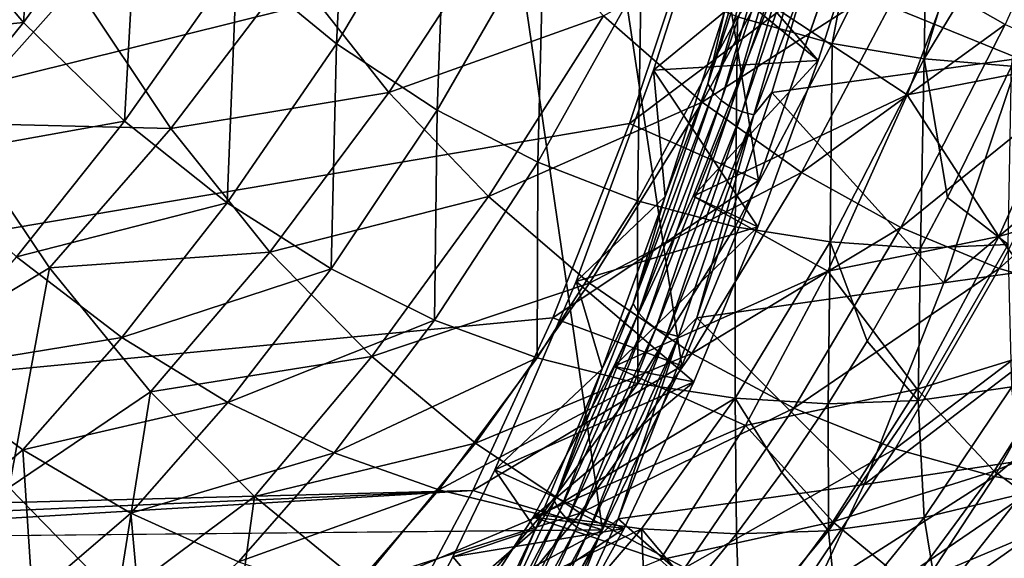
# Model space of a CAD drawing. Header units: millimetres. Extents: x 0 to 99, y -177 to 177.
# Tile 14 of 192: x 38 to 57, y -157 to -146. Entities that reach past the tile are written whole.
import ezdxf

# ---------------------------------------------------------------- set-up
doc = ezdxf.new("R2010")
doc.units = ezdxf.units.MM
doc.header["$LTSCALE"] = 26.699852
for name, color, linetype in [('12', 7, 'CONTINUOUS'), ('13', 7, 'CONTINUOUS'), ('15', 7, 'CONTINUOUS'), ('16', 7, 'CONTINUOUS'), ('17', 7, 'CONTINUOUS'), ('2', 7, 'CONTINUOUS'), ('37', 7, 'CONTINUOUS'), ('39', 7, 'CONTINUOUS'), ('42', 7, 'CONTINUOUS'), ('94', 7, 'CONTINUOUS'), ('96', 7, 'CONTINUOUS'), ('97', 7, 'CONTINUOUS')]:
    doc.layers.add(name, color=color, linetype=linetype)

msp = doc.modelspace()

# ---------------------------------------------------------------- linework, layer by layer
at = {"layer": '12', "color": 253, "linetype": 'Continuous', "true_color": 0x9ca8ab}
for points in [[(55.44, -145.257, 41.744), (59.25, -141.957, 49.148), (57.302, -146.323, 48.662), (55.44, -145.257, 41.744)], [(49.54, -146.154, 26.883), (53.577, -143.903, 34.832), (51.445, -147.824, 33.971), (49.54, -146.154, 26.883)], [(53.577, -143.903, 34.832), (55.44, -145.257, 41.744), (51.445, -147.824, 33.971), (53.577, -143.903, 34.832)], [(43.514, -145.26, 11.768), (47.666, -144.152, 19.918), (45.388, -147.637, 18.758), (43.514, -145.26, 11.768)], [(47.666, -144.152, 19.918), (49.54, -146.154, 26.883), (45.388, -147.637, 18.758), (47.666, -144.152, 19.918)], [(35.146, -145.007, -4.243), (39.324, -145.552, 3.666), (36.941, -148.229, 2.508), (35.146, -145.007, -4.243)], [(39.324, -145.552, 3.666), (43.514, -145.26, 11.768), (41.172, -148.334, 10.587), (39.324, -145.552, 3.666)], [(43.514, -145.26, 11.768), (45.388, -147.637, 18.758), (41.172, -148.334, 10.587), (43.514, -145.26, 11.768)], [(51.445, -147.824, 33.971), (55.44, -145.257, 41.744), (53.366, -149.182, 41.12), (51.445, -147.824, 33.971)], [(55.44, -145.257, 41.744), (57.302, -146.323, 48.662), (53.366, -149.182, 41.12), (55.44, -145.257, 41.744)], [(39.324, -145.552, 3.666), (41.172, -148.334, 10.587), (36.941, -148.229, 2.508), (39.324, -145.552, 3.666)], [(45.388, -147.637, 18.758), (49.54, -146.154, 26.883), (47.312, -149.651, 25.937), (45.388, -147.637, 18.758)], [(49.54, -146.154, 26.883), (51.445, -147.824, 33.971), (47.312, -149.651, 25.937), (49.54, -146.154, 26.883)], [(53.366, -149.182, 41.12), (57.302, -146.323, 48.662), (55.286, -150.247, 48.272), (53.366, -149.182, 41.12)], [(57.302, -146.323, 48.662), (59.148, -147.12, 55.527), (55.286, -150.247, 48.272), (57.302, -146.323, 48.662)], [(55.286, -150.247, 48.272), (59.148, -147.12, 55.527), (57.191, -151.041, 55.367), (55.286, -150.247, 48.272)], [(59.148, -147.12, 55.527), (60.964, -147.666, 62.284), (57.191, -151.041, 55.367), (59.148, -147.12, 55.527)], [(41.172, -148.334, 10.587), (45.388, -147.637, 18.758), (43.089, -150.725, 17.764), (41.172, -148.334, 10.587)], [(45.388, -147.637, 18.758), (47.312, -149.651, 25.937), (43.089, -150.725, 17.764), (45.388, -147.637, 18.758)], [(57.191, -151.041, 55.367), (60.964, -147.666, 62.284), (59.063, -151.583, 62.346), (57.191, -151.041, 55.367)], [(47.312, -149.651, 25.937), (51.445, -147.824, 33.971), (49.269, -151.327, 33.24), (47.312, -149.651, 25.937)], [(51.445, -147.824, 33.971), (53.366, -149.182, 41.12), (49.269, -151.327, 33.24), (51.445, -147.824, 33.971)], [(36.941, -148.229, 2.508), (38.825, -151.029, 9.588), (36.019, -152.716, 7.004), (36.941, -148.229, 2.508)], [(36.941, -148.229, 2.508), (41.172, -148.334, 10.587), (38.825, -151.029, 9.588), (36.941, -148.229, 2.508)], [(41.172, -148.334, 10.587), (43.089, -150.725, 17.764), (38.825, -151.029, 9.588), (41.172, -148.334, 10.587)], [(49.269, -151.327, 33.24), (53.366, -149.182, 41.12), (51.243, -152.684, 40.608), (49.269, -151.327, 33.24)], [(53.366, -149.182, 41.12), (55.286, -150.247, 48.272), (51.243, -152.684, 40.608), (53.366, -149.182, 41.12)], [(43.089, -150.725, 17.764), (47.312, -149.651, 25.937), (45.058, -152.747, 25.137), (43.089, -150.725, 17.764)], [(47.312, -149.651, 25.937), (49.269, -151.327, 33.24), (45.058, -152.747, 25.137), (47.312, -149.651, 25.937)], [(51.243, -152.684, 40.608), (55.286, -150.247, 48.272), (53.217, -153.746, 47.975), (51.243, -152.684, 40.608)], [(55.286, -150.247, 48.272), (57.191, -151.041, 55.367), (53.217, -153.746, 47.975), (55.286, -150.247, 48.272)], [(38.825, -151.029, 9.588), (43.089, -150.725, 17.764), (40.781, -153.43, 16.934), (38.825, -151.029, 9.588)], [(43.089, -150.725, 17.764), (45.058, -152.747, 25.137), (40.781, -153.43, 16.934), (43.089, -150.725, 17.764)], [(36.019, -152.716, 7.004), (38.825, -151.029, 9.588), (38.047, -155.279, 14.642), (36.019, -152.716, 7.004)], [(38.825, -151.029, 9.588), (40.781, -153.43, 16.934), (38.047, -155.279, 14.642), (38.825, -151.029, 9.588)], [(53.217, -153.746, 47.975), (57.191, -151.041, 55.367), (55.175, -154.533, 55.281), (53.217, -153.746, 47.975)], [(57.191, -151.041, 55.367), (59.063, -151.583, 62.346), (55.175, -154.533, 55.281), (57.191, -151.041, 55.367)], [(45.058, -152.747, 25.137), (49.269, -151.327, 33.24), (47.063, -154.423, 32.638), (45.058, -152.747, 25.137)], [(49.269, -151.327, 33.24), (51.243, -152.684, 40.608), (47.063, -154.423, 32.638), (49.269, -151.327, 33.24)], [(55.175, -154.533, 55.281), (59.063, -151.583, 62.346), (57.099, -155.069, 62.463), (55.175, -154.533, 55.281)], [(59.063, -151.583, 62.346), (60.888, -151.893, 69.149), (57.099, -155.069, 62.463), (59.063, -151.583, 62.346)], [(57.099, -155.069, 62.463), (60.888, -151.893, 69.149), (58.973, -155.374, 69.458), (57.099, -155.069, 62.463)], [(47.063, -154.423, 32.638), (51.243, -152.684, 40.608), (49.085, -155.777, 40.203), (47.063, -154.423, 32.638)], [(51.243, -152.684, 40.608), (53.217, -153.746, 47.975), (49.085, -155.777, 40.203), (51.243, -152.684, 40.608)], [(40.781, -153.43, 16.934), (45.058, -152.747, 25.137), (42.792, -155.454, 24.481), (40.781, -153.43, 16.934)], [(45.058, -152.747, 25.137), (47.063, -154.423, 32.638), (42.792, -155.454, 24.481), (45.058, -152.747, 25.137)], [(38.047, -155.279, 14.642), (40.781, -153.43, 16.934), (40.14, -157.433, 22.513), (38.047, -155.279, 14.642)], [(40.781, -153.43, 16.934), (42.792, -155.454, 24.481), (40.14, -157.433, 22.513), (40.781, -153.43, 16.934)], [(49.085, -155.777, 40.203), (53.217, -153.746, 47.975), (51.108, -156.832, 47.768), (49.085, -155.777, 40.203)], [(53.217, -153.746, 47.975), (55.175, -154.533, 55.281), (51.108, -156.832, 47.768), (53.217, -153.746, 47.975)], [(42.792, -155.454, 24.481), (47.063, -154.423, 32.638), (44.84, -157.128, 32.16), (42.792, -155.454, 24.481)], [(47.063, -154.423, 32.638), (49.085, -155.777, 40.203), (44.84, -157.128, 32.16), (47.063, -154.423, 32.638)], [(51.108, -156.832, 47.768), (55.175, -154.533, 55.281), (53.114, -157.612, 55.266), (51.108, -156.832, 47.768)], [(55.175, -154.533, 55.281), (57.099, -155.069, 62.463), (53.114, -157.612, 55.266), (55.175, -154.533, 55.281)], [(53.114, -157.612, 55.266), (57.099, -155.069, 62.463), (55.085, -158.139, 62.631), (53.114, -157.612, 55.266)], [(57.099, -155.069, 62.463), (58.973, -155.374, 69.458), (55.085, -158.139, 62.631), (57.099, -155.069, 62.463)], [(35.85, -157.35, 14.461), (38.047, -155.279, 14.642), (40.14, -157.433, 22.513), (35.85, -157.35, 14.461)], [(40.14, -157.433, 22.513), (42.792, -155.454, 24.481), (42.276, -159.207, 30.541), (40.14, -157.433, 22.513)], [(42.792, -155.454, 24.481), (44.84, -157.128, 32.16), (42.276, -159.207, 30.541), (42.792, -155.454, 24.481)], [(55.085, -158.139, 62.631), (58.973, -155.374, 69.458), (57.004, -158.439, 69.8), (55.085, -158.139, 62.631)], [(58.973, -155.374, 69.458), (60.782, -155.468, 76.204), (57.004, -158.439, 69.8), (58.973, -155.374, 69.458)], [(60.782, -155.468, 76.204), (60.674, -155.653, 76.232), (57.004, -158.439, 69.8), (60.782, -155.468, 76.204)], [(60.674, -155.653, 76.232), (58.924, -158.43, 76.688), (57.004, -158.439, 69.8), (60.674, -155.653, 76.232)], [(44.84, -157.128, 32.16), (49.085, -155.777, 40.203), (46.906, -158.475, 39.904), (44.84, -157.128, 32.16)], [(49.085, -155.777, 40.203), (51.108, -156.832, 47.768), (46.906, -158.475, 39.904), (49.085, -155.777, 40.203)]]:
    msp.add_3dface(points, dxfattribs=at)
at = {"layer": '13', "color": 253, "linetype": 'Continuous', "true_color": 0x9ca8ab}
for points in [[(57.57, -146.982, 194.468), (58.92, -142.243, 199.479), (53.486, -145.312, 198.068), (57.57, -146.982, 194.468)], [(52.794, -147.637, 195.483), (57.57, -146.982, 194.468), (53.486, -145.312, 198.068), (52.794, -147.637, 195.483)], [(57.57, -146.982, 194.468), (56.117, -151.322, 189.116), (61.94, -146.404, 192.79), (57.57, -146.982, 194.468)], [(61.94, -146.404, 192.79), (56.117, -151.322, 189.116), (60.492, -150.703, 187.479), (61.94, -146.404, 192.79)], [(56.117, -151.322, 189.116), (57.57, -146.982, 194.468), (52.794, -147.637, 195.483), (56.117, -151.322, 189.116)], [(51.34, -151.994, 190.045), (56.117, -151.322, 189.116), (52.794, -147.637, 195.483), (51.34, -151.994, 190.045)], [(56.117, -151.322, 189.116), (54.576, -155.224, 183.476), (60.492, -150.703, 187.479), (56.117, -151.322, 189.116)], [(60.492, -150.703, 187.479), (54.576, -155.224, 183.476), (58.951, -154.564, 181.88), (60.492, -150.703, 187.479)], [(54.576, -155.224, 183.476), (56.117, -151.322, 189.116), (51.34, -151.994, 190.045), (54.576, -155.224, 183.476)], [(49.821, -155.883, 184.359), (54.576, -155.224, 183.476), (51.34, -151.994, 190.045), (49.821, -155.883, 184.359)], [(54.576, -155.224, 183.476), (52.968, -158.655, 177.616), (58.951, -154.564, 181.88), (54.576, -155.224, 183.476)], [(58.951, -154.564, 181.88), (52.968, -158.655, 177.616), (57.341, -157.956, 176.062), (58.951, -154.564, 181.88)], [(52.968, -158.655, 177.616), (54.576, -155.224, 183.476), (49.821, -155.883, 184.359), (52.968, -158.655, 177.616)], [(48.247, -159.3, 178.461), (52.968, -158.655, 177.616), (49.821, -155.883, 184.359), (48.247, -159.3, 178.461)]]:
    msp.add_3dface(points, dxfattribs=at)
at = {"layer": '15', "color": 253, "linetype": 'Continuous', "true_color": 0x9ca8ab}
for points in [[(56.191, -149.666, 77.443), (57.365, -150.581, 83.966), (57.429, -147.126, 77.121), (56.191, -149.666, 77.443)], [(55.667, -150.651, 77.579), (57.365, -150.581, 83.966), (56.191, -149.666, 77.443), (55.667, -150.651, 77.579)], [(55.624, -153.596, 84.598), (57.433, -153.331, 91.393), (57.365, -150.581, 83.966), (55.624, -153.596, 84.598)], [(55.667, -150.651, 77.579), (55.624, -153.596, 84.598), (57.365, -150.581, 83.966), (55.667, -150.651, 77.579)], [(54.639, -152.45, 77.846), (55.624, -153.596, 84.598), (55.667, -150.651, 77.579), (54.639, -152.45, 77.846)], [(53.885, -153.66, 78.042), (55.624, -153.596, 84.598), (54.639, -152.45, 77.846), (53.885, -153.66, 78.042)], [(55.624, -153.596, 84.598), (55.737, -155.858, 92.164), (57.433, -153.331, 91.393), (55.624, -153.596, 84.598)], [(55.737, -155.858, 92.164), (57.632, -155.403, 99.31), (57.433, -153.331, 91.393), (55.737, -155.858, 92.164)], [(53.885, -153.66, 78.042), (53.886, -156.116, 85.208), (55.624, -153.596, 84.598), (53.885, -153.66, 78.042)], [(53.886, -156.116, 85.208), (55.737, -155.858, 92.164), (55.624, -153.596, 84.598), (53.886, -156.116, 85.208)], [(52.986, -154.991, 78.276), (53.886, -156.116, 85.208), (53.885, -153.66, 78.042), (52.986, -154.991, 78.276)], [(52.112, -156.175, 78.502), (53.886, -156.116, 85.208), (52.986, -154.991, 78.276), (52.112, -156.175, 78.502)], [(55.737, -155.858, 92.164), (56, -157.47, 100.179), (57.632, -155.403, 99.31), (55.737, -155.858, 92.164)], [(56, -157.47, 100.179), (57.96, -156.806, 107.608), (57.632, -155.403, 99.31), (56, -157.47, 100.179)], [(53.886, -156.116, 85.208), (54.069, -157.916, 92.884), (55.737, -155.858, 92.164), (53.886, -156.116, 85.208)], [(54.069, -157.916, 92.884), (56, -157.47, 100.179), (55.737, -155.858, 92.164), (54.069, -157.916, 92.884)], [(52.112, -156.175, 78.502), (52.182, -158.167, 85.788), (53.886, -156.116, 85.208), (52.112, -156.175, 78.502)], [(52.182, -158.167, 85.788), (54.069, -157.916, 92.884), (53.886, -156.116, 85.208), (52.182, -158.167, 85.788)], [(51.249, -157.243, 78.726), (52.182, -158.167, 85.788), (52.112, -156.175, 78.502), (51.249, -157.243, 78.726)]]:
    msp.add_3dface(points, dxfattribs=at)
at = {"layer": '16', "color": 253, "linetype": 'Continuous', "true_color": 0x9ca8ab}
for points in [[(38.322, -146.285, 20.616), (38.703, -140.948, 14.964), (36.421, -144.029, 13.666), (38.322, -146.285, 20.616)], [(40.55, -143.199, 21.726), (38.703, -140.948, 14.964), (38.322, -146.285, 20.616), (40.55, -143.199, 21.726)], [(44.378, -146.695, 35.766), (44.634, -141.519, 29.757), (42.448, -145.108, 28.681), (44.378, -146.695, 35.766)], [(46.502, -143.108, 36.614), (44.634, -141.519, 29.757), (44.378, -146.695, 35.766), (46.502, -143.108, 36.614)], [(52.13, -146.171, 57.352), (53.96, -146.687, 64.126), (54.721, -142.682, 60.657), (52.13, -146.171, 57.352)], [(54.721, -142.682, 60.657), (53.96, -146.687, 64.126), (55.804, -142.988, 64.703), (54.721, -142.682, 60.657)], [(46.324, -147.981, 42.92), (46.502, -143.108, 36.614), (44.378, -146.695, 35.766), (46.324, -147.981, 42.92)], [(48.385, -144.401, 43.538), (46.502, -143.108, 36.614), (46.324, -147.981, 42.92), (48.385, -144.401, 43.538)], [(53.96, -146.687, 64.126), (55.739, -146.983, 70.733), (55.804, -142.988, 64.703), (53.96, -146.687, 64.126)], [(55.804, -142.988, 64.703), (55.739, -146.983, 70.733), (56.881, -143.204, 68.721), (55.804, -142.988, 64.703)], [(40.276, -148.192, 27.768), (40.55, -143.199, 21.726), (38.322, -146.285, 20.616), (40.276, -148.192, 27.768)], [(42.448, -145.108, 28.681), (40.55, -143.199, 21.726), (40.276, -148.192, 27.768), (42.448, -145.108, 28.681)], [(56.881, -143.204, 68.721), (55.739, -146.983, 70.733), (57.954, -143.334, 72.728), (56.881, -143.204, 68.721)], [(55.739, -146.983, 70.733), (57.429, -147.126, 77.121), (57.954, -143.334, 72.728), (55.739, -146.983, 70.733)], [(38.322, -146.285, 20.616), (36.421, -144.029, 13.666), (34.237, -146.689, 12.742), (38.322, -146.285, 20.616)], [(48.269, -148.986, 50.082), (48.385, -144.401, 43.538), (46.324, -147.981, 42.92), (48.269, -148.986, 50.082)], [(50.266, -145.415, 50.47), (48.385, -144.401, 43.538), (48.269, -148.986, 50.082), (50.266, -145.415, 50.47)], [(42.264, -149.772, 35.057), (42.448, -145.108, 28.681), (40.276, -148.192, 27.768), (42.264, -149.772, 35.057)], [(44.378, -146.695, 35.766), (42.448, -145.108, 28.681), (42.264, -149.772, 35.057), (44.378, -146.695, 35.766)], [(50.194, -149.731, 57.19), (50.266, -145.415, 50.47), (48.269, -148.986, 50.082), (50.194, -149.731, 57.19)], [(52.13, -146.171, 57.352), (50.266, -145.415, 50.47), (50.194, -149.731, 57.19), (52.13, -146.171, 57.352)], [(52.084, -150.238, 64.182), (52.13, -146.171, 57.352), (50.194, -149.731, 57.19), (52.084, -150.238, 64.182)], [(53.96, -146.687, 64.126), (52.13, -146.171, 57.352), (52.084, -150.238, 64.182), (53.96, -146.687, 64.126)], [(36.184, -148.93, 19.842), (38.322, -146.285, 20.616), (34.237, -146.689, 12.742), (36.184, -148.93, 19.842)], [(40.276, -148.192, 27.768), (38.322, -146.285, 20.616), (36.184, -148.93, 19.842), (40.276, -148.192, 27.768)], [(44.269, -151.047, 42.418), (44.378, -146.695, 35.766), (42.264, -149.772, 35.057), (44.269, -151.047, 42.418)], [(46.324, -147.981, 42.92), (44.378, -146.695, 35.766), (44.269, -151.047, 42.418), (46.324, -147.981, 42.92)], [(53.92, -150.526, 70.998), (53.96, -146.687, 64.126), (52.084, -150.238, 64.182), (53.92, -150.526, 70.998)], [(55.739, -146.983, 70.733), (53.96, -146.687, 64.126), (53.92, -150.526, 70.998), (55.739, -146.983, 70.733)], [(55.667, -150.651, 77.579), (55.739, -146.983, 70.733), (53.92, -150.526, 70.998), (55.667, -150.651, 77.579)], [(55.667, -150.651, 77.579), (56.191, -149.666, 77.443), (55.739, -146.983, 70.733), (55.667, -150.651, 77.579)], [(56.191, -149.666, 77.443), (57.429, -147.126, 77.121), (55.739, -146.983, 70.733), (56.191, -149.666, 77.443)], [(46.272, -152.04, 49.786), (46.324, -147.981, 42.92), (44.269, -151.047, 42.418), (46.272, -152.04, 49.786)], [(48.269, -148.986, 50.082), (46.324, -147.981, 42.92), (46.272, -152.04, 49.786), (48.269, -148.986, 50.082)], [(38.185, -150.818, 27.151), (40.276, -148.192, 27.768), (36.184, -148.93, 19.842), (38.185, -150.818, 27.151)], [(42.264, -149.772, 35.057), (40.276, -148.192, 27.768), (38.185, -150.818, 27.151), (42.264, -149.772, 35.057)], [(48.255, -152.773, 57.097), (48.269, -148.986, 50.082), (46.272, -152.04, 49.786), (48.255, -152.773, 57.097)], [(50.194, -149.731, 57.19), (48.269, -148.986, 50.082), (48.255, -152.773, 57.097), (50.194, -149.731, 57.19)], [(40.223, -152.379, 34.601), (42.264, -149.772, 35.057), (38.185, -150.818, 27.151), (40.223, -152.379, 34.601)], [(44.269, -151.047, 42.418), (42.264, -149.772, 35.057), (40.223, -152.379, 34.601), (44.269, -151.047, 42.418)], [(50.199, -153.269, 64.286), (50.194, -149.731, 57.19), (48.255, -152.773, 57.097), (50.199, -153.269, 64.286)], [(52.084, -150.238, 64.182), (50.194, -149.731, 57.19), (50.199, -153.269, 64.286), (52.084, -150.238, 64.182)], [(52.086, -153.55, 71.288), (52.084, -150.238, 64.182), (50.199, -153.269, 64.286), (52.086, -153.55, 71.288)], [(53.92, -150.526, 70.998), (52.084, -150.238, 64.182), (52.086, -153.55, 71.288), (53.92, -150.526, 70.998)], [(53.885, -153.66, 78.042), (53.92, -150.526, 70.998), (52.086, -153.55, 71.288), (53.885, -153.66, 78.042)], [(53.885, -153.66, 78.042), (54.639, -152.45, 77.846), (53.92, -150.526, 70.998), (53.885, -153.66, 78.042)], [(54.639, -152.45, 77.846), (55.667, -150.651, 77.579), (53.92, -150.526, 70.998), (54.639, -152.45, 77.846)], [(40.223, -152.379, 34.601), (38.185, -150.818, 27.151), (36.241, -153.03, 26.946), (40.223, -152.379, 34.601)], [(42.276, -153.634, 42.125), (44.269, -151.047, 42.418), (40.223, -152.379, 34.601), (42.276, -153.634, 42.125)], [(46.272, -152.04, 49.786), (44.269, -151.047, 42.418), (42.276, -153.634, 42.125), (46.272, -152.04, 49.786)], [(44.327, -154.609, 49.655), (46.272, -152.04, 49.786), (42.276, -153.634, 42.125), (44.327, -154.609, 49.655)], [(48.255, -152.773, 57.097), (46.272, -152.04, 49.786), (44.327, -154.609, 49.655), (48.255, -152.773, 57.097)], [(38.313, -154.553, 34.497), (40.223, -152.379, 34.601), (36.241, -153.03, 26.946), (38.313, -154.553, 34.497)], [(42.276, -153.634, 42.125), (40.223, -152.379, 34.601), (38.313, -154.553, 34.497), (42.276, -153.634, 42.125)], [(46.355, -155.325, 57.125), (48.255, -152.773, 57.097), (44.327, -154.609, 49.655), (46.355, -155.325, 57.125)], [(50.199, -153.269, 64.286), (48.255, -152.773, 57.097), (46.355, -155.325, 57.125), (50.199, -153.269, 64.286)], [(38.313, -154.553, 34.497), (36.241, -153.03, 26.946), (36.356, -156.182, 33.956), (38.313, -154.553, 34.497)], [(48.343, -155.807, 64.467), (50.199, -153.269, 64.286), (46.355, -155.325, 57.125), (48.343, -155.807, 64.467)], [(52.086, -153.55, 71.288), (50.199, -153.269, 64.286), (48.343, -155.807, 64.467), (52.086, -153.55, 71.288)], [(40.399, -155.775, 42.122), (42.276, -153.634, 42.125), (38.313, -154.553, 34.497), (40.399, -155.775, 42.122)], [(44.327, -154.609, 49.655), (42.276, -153.634, 42.125), (40.399, -155.775, 42.122), (44.327, -154.609, 49.655)], [(50.271, -156.079, 71.614), (52.086, -153.55, 71.288), (48.343, -155.807, 64.467), (50.271, -156.079, 71.614)], [(52.112, -156.175, 78.502), (52.086, -153.55, 71.288), (50.271, -156.079, 71.614), (52.112, -156.175, 78.502)], [(52.112, -156.175, 78.502), (52.986, -154.991, 78.276), (52.086, -153.55, 71.288), (52.112, -156.175, 78.502)], [(52.986, -154.991, 78.276), (53.885, -153.66, 78.042), (52.086, -153.55, 71.288), (52.986, -154.991, 78.276)], [(38.494, -157.408, 41.748), (38.313, -154.553, 34.497), (36.356, -156.182, 33.956), (38.494, -157.408, 41.748)], [(40.399, -155.775, 42.122), (38.313, -154.553, 34.497), (38.494, -157.408, 41.748), (40.399, -155.775, 42.122)], [(42.482, -156.721, 49.752), (44.327, -154.609, 49.655), (40.399, -155.775, 42.122), (42.482, -156.721, 49.752)], [(46.355, -155.325, 57.125), (44.327, -154.609, 49.655), (42.482, -156.721, 49.752), (46.355, -155.325, 57.125)], [(44.541, -157.413, 57.318), (46.355, -155.325, 57.125), (42.482, -156.721, 49.752), (44.541, -157.413, 57.318)], [(48.343, -155.807, 64.467), (46.355, -155.325, 57.125), (44.541, -157.413, 57.318), (48.343, -155.807, 64.467)], [(40.628, -158.354, 49.547), (40.399, -155.775, 42.122), (38.494, -157.408, 41.748), (40.628, -158.354, 49.547)], [(42.482, -156.721, 49.752), (40.399, -155.775, 42.122), (40.628, -158.354, 49.547), (42.482, -156.721, 49.752)], [(46.556, -157.878, 64.752), (48.343, -155.807, 64.467), (44.541, -157.413, 57.318), (46.556, -157.878, 64.752)], [(50.271, -156.079, 71.614), (48.343, -155.807, 64.467), (46.556, -157.878, 64.752), (50.271, -156.079, 71.614)], [(48.51, -158.139, 71.985), (50.271, -156.079, 71.614), (46.556, -157.878, 64.752), (48.51, -158.139, 71.985)], [(50.375, -158.226, 78.952), (50.271, -156.079, 71.614), (48.51, -158.139, 71.985), (50.375, -158.226, 78.952)], [(50.375, -158.226, 78.952), (51.249, -157.243, 78.726), (50.271, -156.079, 71.614), (50.375, -158.226, 78.952)], [(51.249, -157.243, 78.726), (52.112, -156.175, 78.502), (50.271, -156.079, 71.614), (51.249, -157.243, 78.726)], [(36.829, -158.185, 40.308), (38.494, -157.408, 41.748), (36.356, -156.182, 33.956), (36.829, -158.185, 40.308)]]:
    msp.add_3dface(points, dxfattribs=at)
at = {"layer": '17', "color": 253, "linetype": 'Continuous', "true_color": 0x9ca8ab}
for points in [[(58.699, -147.046, 180.244), (56.852, -143.83, 186.758), (60.129, -143.237, 185.413), (58.699, -147.046, 180.244)], [(56.852, -143.83, 186.758), (55.407, -147.68, 181.544), (52.744, -145.921, 185.74), (56.852, -143.83, 186.758)], [(55.407, -147.68, 181.544), (56.852, -143.83, 186.758), (58.699, -147.046, 180.244), (55.407, -147.68, 181.544)], [(52.744, -145.921, 185.74), (55.407, -147.68, 181.544), (51.273, -149.645, 180.248), (52.744, -145.921, 185.74)], [(57.184, -150.423, 174.821), (55.407, -147.68, 181.544), (58.699, -147.046, 180.244), (57.184, -150.423, 174.821)], [(57.184, -150.423, 174.821), (58.699, -147.046, 180.244), (60.247, -149.515, 173.483), (57.184, -150.423, 174.821)], [(55.407, -147.68, 181.544), (53.877, -151.095, 176.079), (51.273, -149.645, 180.248), (55.407, -147.68, 181.544)], [(53.877, -151.095, 176.079), (55.407, -147.68, 181.544), (57.184, -150.423, 174.821), (53.877, -151.095, 176.079)], [(51.273, -149.645, 180.248), (53.877, -151.095, 176.079), (49.741, -152.94, 174.532), (51.273, -149.645, 180.248)], [(58.693, -152.428, 167.908), (57.184, -150.423, 174.821), (60.247, -149.515, 173.483), (58.693, -152.428, 167.908)], [(55.603, -153.374, 169.193), (53.877, -151.095, 176.079), (57.184, -150.423, 174.821), (55.603, -153.374, 169.193)], [(55.603, -153.374, 169.193), (57.184, -150.423, 174.821), (58.693, -152.428, 167.908), (55.603, -153.374, 169.193)], [(53.877, -151.095, 176.079), (52.281, -154.079, 170.412), (49.741, -152.94, 174.532), (53.877, -151.095, 176.079)], [(52.281, -154.079, 170.412), (53.877, -151.095, 176.079), (55.603, -153.374, 169.193), (52.281, -154.079, 170.412)], [(57.091, -154.965, 162.173), (55.603, -153.374, 169.193), (58.693, -152.428, 167.908), (57.091, -154.965, 162.173)], [(57.091, -154.965, 162.173), (58.693, -152.428, 167.908), (60.003, -153.752, 160.878), (57.091, -154.965, 162.173)], [(49.741, -152.94, 174.532), (52.281, -154.079, 170.412), (48.179, -155.851, 168.703), (49.741, -152.94, 174.532)], [(53.974, -155.942, 163.41), (52.281, -154.079, 170.412), (55.603, -153.374, 169.193), (53.974, -155.942, 163.41)], [(53.974, -155.942, 163.41), (55.603, -153.374, 169.193), (57.091, -154.965, 162.173), (53.974, -155.942, 163.41)], [(58.409, -155.933, 155.083), (57.091, -154.965, 162.173), (60.003, -153.752, 160.878), (58.409, -155.933, 155.083)], [(52.281, -154.079, 170.412), (50.637, -156.677, 164.593), (48.179, -155.851, 168.703), (52.281, -154.079, 170.412)], [(50.637, -156.677, 164.593), (52.281, -154.079, 170.412), (53.974, -155.942, 163.41), (50.637, -156.677, 164.593)], [(55.46, -157.173, 156.324), (53.974, -155.942, 163.41), (57.091, -154.965, 162.173), (55.46, -157.173, 156.324)], [(55.46, -157.173, 156.324), (57.091, -154.965, 162.173), (58.409, -155.933, 155.083), (55.46, -157.173, 156.324)], [(48.179, -155.851, 168.703), (50.637, -156.677, 164.593), (46.583, -158.322, 162.745), (48.179, -155.851, 168.703)], [(52.316, -158.176, 157.519), (50.637, -156.677, 164.593), (53.974, -155.942, 163.41), (52.316, -158.176, 157.519)], [(52.316, -158.176, 157.519), (53.974, -155.942, 163.41), (55.46, -157.173, 156.324), (52.316, -158.176, 157.519)], [(56.792, -157.828, 149.197), (55.46, -157.173, 156.324), (58.409, -155.933, 155.083), (56.792, -157.828, 149.197)], [(56.792, -157.828, 149.197), (58.409, -155.933, 155.083), (59.601, -156.329, 147.963), (56.792, -157.828, 149.197)], [(58.011, -157.954, 142.06), (56.792, -157.828, 149.197), (59.601, -156.329, 147.963), (58.011, -157.954, 142.06)]]:
    msp.add_3dface(points, dxfattribs=at)
at = {"layer": '2', "color": 253, "linetype": 'Continuous', "true_color": 0x9ca8ab}
for points in [[(50.504, -147.205, 190.903), (51.878, -146.074, 196.031), (51.221, -144.972, 193.579), (50.504, -147.205, 190.903)], [(50.731, -149.651, 191.749), (51.878, -146.074, 196.031), (50.504, -147.205, 190.903), (50.731, -149.651, 191.749)], [(49.01, -151.292, 185.326), (50.731, -149.651, 191.749), (50.504, -147.205, 190.903), (49.01, -151.292, 185.326)], [(49.515, -152.983, 187.212), (50.731, -149.651, 191.749), (49.01, -151.292, 185.326), (49.515, -152.983, 187.212)], [(47.437, -154.94, 179.456), (49.515, -152.983, 187.212), (49.01, -151.292, 185.326), (47.437, -154.94, 179.456)], [(48.222, -156.087, 182.386), (49.515, -152.983, 187.212), (47.437, -154.94, 179.456), (48.222, -156.087, 182.386)], [(46.622, -156.623, 176.413), (48.222, -156.087, 182.386), (47.437, -154.94, 179.456), (46.622, -156.623, 176.413)], [(46.826, -158.999, 177.176), (48.222, -156.087, 182.386), (45.784, -158.215, 173.288), (46.826, -158.999, 177.176)], [(45.784, -158.215, 173.288), (48.222, -156.087, 182.386), (46.622, -156.623, 176.413), (45.784, -158.215, 173.288)]]:
    msp.add_3dface(points, dxfattribs=at)
at = {"layer": '37', "color": 253, "linetype": 'Continuous', "true_color": 0x9ca8ab}
for points in [[(54.784, -143.57, 193.351), (52.744, -145.921, 185.74), (53.686, -147.021, 189.253), (54.784, -143.57, 193.351)], [(52.744, -145.921, 185.74), (51.273, -149.645, 180.248), (53.686, -147.021, 189.253), (52.744, -145.921, 185.74)], [(53.686, -147.021, 189.253), (51.273, -149.645, 180.248), (52.524, -150.233, 184.918), (53.686, -147.021, 189.253)], [(51.273, -149.645, 180.248), (49.741, -152.94, 174.532), (52.524, -150.233, 184.918), (51.273, -149.645, 180.248)], [(52.524, -150.233, 184.918), (49.741, -152.94, 174.532), (51.286, -153.235, 180.297), (52.524, -150.233, 184.918)], [(49.741, -152.94, 174.532), (48.179, -155.851, 168.703), (51.286, -153.235, 180.297), (49.741, -152.94, 174.532)], [(51.286, -153.235, 180.297), (48.179, -155.851, 168.703), (49.936, -156.072, 175.26), (51.286, -153.235, 180.297)], [(48.179, -155.851, 168.703), (46.583, -158.322, 162.745), (49.936, -156.072, 175.26), (48.179, -155.851, 168.703)], [(49.936, -156.072, 175.26), (46.583, -158.322, 162.745), (48.45, -158.763, 169.713), (49.936, -156.072, 175.26)]]:
    msp.add_3dface(points, dxfattribs=at)
at = {"layer": '39', "color": 253, "linetype": 'Continuous', "true_color": 0x9ca8ab}
for points in [[(51.221, -144.972, 193.579), (54.784, -143.57, 193.351), (53.686, -147.021, 189.253), (51.221, -144.972, 193.579)], [(50.504, -147.205, 190.903), (51.221, -144.972, 193.579), (53.686, -147.021, 189.253), (50.504, -147.205, 190.903)], [(50.504, -147.205, 190.903), (53.686, -147.021, 189.253), (52.524, -150.233, 184.918), (50.504, -147.205, 190.903)], [(49.01, -151.292, 185.326), (50.504, -147.205, 190.903), (52.524, -150.233, 184.918), (49.01, -151.292, 185.326)], [(49.01, -151.292, 185.326), (52.524, -150.233, 184.918), (51.286, -153.235, 180.297), (49.01, -151.292, 185.326)], [(47.437, -154.94, 179.456), (49.01, -151.292, 185.326), (51.286, -153.235, 180.297), (47.437, -154.94, 179.456)], [(47.437, -154.94, 179.456), (51.286, -153.235, 180.297), (49.936, -156.072, 175.26), (47.437, -154.94, 179.456)], [(46.622, -156.623, 176.413), (47.437, -154.94, 179.456), (49.936, -156.072, 175.26), (46.622, -156.623, 176.413)], [(46.622, -156.623, 176.413), (49.936, -156.072, 175.26), (48.45, -158.763, 169.713), (46.622, -156.623, 176.413)], [(45.784, -158.215, 173.288), (46.622, -156.623, 176.413), (48.45, -158.763, 169.713), (45.784, -158.215, 173.288)]]:
    msp.add_3dface(points, dxfattribs=at)
at = {"layer": '42', "color": 253, "linetype": 'Continuous', "true_color": 0x9ca8ab}
for points in [[(52.903, -142.847, 199.763), (51.878, -146.074, 196.031), (51.554, -147.469, 194.732), (52.903, -142.847, 199.763)], [(52.903, -142.847, 199.763), (51.554, -147.469, 194.732), (53.012, -143.004, 199.889), (52.903, -142.847, 199.763)], [(53.012, -143.004, 199.889), (51.554, -147.469, 194.732), (51.661, -147.638, 194.846), (53.012, -143.004, 199.889)], [(53.012, -143.004, 199.889), (51.661, -147.638, 194.846), (53.166, -143.151, 199.992), (53.012, -143.004, 199.889)], [(53.166, -143.151, 199.992), (51.661, -147.638, 194.846), (51.812, -147.794, 194.938), (53.166, -143.151, 199.992)], [(53.166, -143.151, 199.992), (51.812, -147.794, 194.938), (53.358, -143.271, 200.06), (53.166, -143.151, 199.992)], [(53.358, -143.271, 200.06), (51.812, -147.794, 194.938), (52.002, -147.922, 194.997), (53.358, -143.271, 200.06)], [(53.358, -143.271, 200.06), (52.002, -147.922, 194.997), (53.576, -143.357, 200.087), (53.358, -143.271, 200.06)], [(53.576, -143.357, 200.087), (52.002, -147.922, 194.997), (52.219, -148.014, 195.017), (53.576, -143.357, 200.087)], [(53.576, -143.357, 200.087), (52.219, -148.014, 195.017), (53.801, -143.409, 200.077), (53.576, -143.357, 200.087)], [(53.801, -143.409, 200.077), (52.219, -148.014, 195.017), (52.443, -148.069, 195.004), (53.801, -143.409, 200.077)], [(53.486, -145.312, 198.068), (53.801, -143.409, 200.077), (52.443, -148.069, 195.004), (53.486, -145.312, 198.068)], [(52.794, -147.637, 195.483), (53.486, -145.312, 198.068), (52.443, -148.069, 195.004), (52.794, -147.637, 195.483)], [(51.878, -146.074, 196.031), (50.731, -149.651, 191.749), (51.554, -147.469, 194.732), (51.878, -146.074, 196.031)], [(51.554, -147.469, 194.732), (50.731, -149.651, 191.749), (50.111, -151.72, 189.346), (51.554, -147.469, 194.732)], [(51.554, -147.469, 194.732), (50.111, -151.72, 189.346), (51.661, -147.638, 194.846), (51.554, -147.469, 194.732)], [(51.661, -147.638, 194.846), (50.111, -151.72, 189.346), (50.215, -151.899, 189.448), (51.661, -147.638, 194.846)], [(51.661, -147.638, 194.846), (50.215, -151.899, 189.448), (51.812, -147.794, 194.938), (51.661, -147.638, 194.846)], [(51.34, -151.994, 190.045), (52.794, -147.637, 195.483), (52.443, -148.069, 195.004), (51.34, -151.994, 190.045)], [(51.812, -147.794, 194.938), (50.215, -151.899, 189.448), (50.364, -152.064, 189.529), (51.812, -147.794, 194.938)], [(51.812, -147.794, 194.938), (50.364, -152.064, 189.529), (52.002, -147.922, 194.997), (51.812, -147.794, 194.938)], [(52.002, -147.922, 194.997), (50.364, -152.064, 189.529), (50.552, -152.201, 189.577), (52.002, -147.922, 194.997)], [(52.002, -147.922, 194.997), (50.552, -152.201, 189.577), (52.219, -148.014, 195.017), (52.002, -147.922, 194.997)], [(52.219, -148.014, 195.017), (50.552, -152.201, 189.577), (50.767, -152.298, 189.591), (52.219, -148.014, 195.017)], [(52.219, -148.014, 195.017), (50.767, -152.298, 189.591), (52.443, -148.069, 195.004), (52.219, -148.014, 195.017)], [(52.443, -148.069, 195.004), (50.767, -152.298, 189.591), (50.99, -152.356, 189.573), (52.443, -148.069, 195.004)], [(51.34, -151.994, 190.045), (52.443, -148.069, 195.004), (50.99, -152.356, 189.573), (51.34, -151.994, 190.045)], [(50.731, -149.651, 191.749), (49.515, -152.983, 187.212), (50.111, -151.72, 189.346), (50.731, -149.651, 191.749)], [(50.111, -151.72, 189.346), (49.515, -152.983, 187.212), (48.593, -155.542, 183.677), (50.111, -151.72, 189.346)], [(50.111, -151.72, 189.346), (48.593, -155.542, 183.677), (50.215, -151.899, 189.448), (50.111, -151.72, 189.346)], [(50.215, -151.899, 189.448), (48.593, -155.542, 183.677), (48.693, -155.73, 183.766), (50.215, -151.899, 189.448)], [(50.215, -151.899, 189.448), (48.693, -155.73, 183.766), (50.364, -152.064, 189.529), (50.215, -151.899, 189.448)], [(50.364, -152.064, 189.529), (48.693, -155.73, 183.766), (48.839, -155.905, 183.834), (50.364, -152.064, 189.529)], [(50.364, -152.064, 189.529), (48.839, -155.905, 183.834), (50.552, -152.201, 189.577), (50.364, -152.064, 189.529)], [(49.821, -155.883, 184.359), (51.34, -151.994, 190.045), (50.99, -152.356, 189.573), (49.821, -155.883, 184.359)], [(50.552, -152.201, 189.577), (48.839, -155.905, 183.834), (49.025, -156.048, 183.873), (50.552, -152.201, 189.577)], [(50.552, -152.201, 189.577), (49.025, -156.048, 183.873), (50.767, -152.298, 189.591), (50.552, -152.201, 189.577)], [(50.767, -152.298, 189.591), (49.025, -156.048, 183.873), (49.24, -156.15, 183.878), (50.767, -152.298, 189.591)], [(50.767, -152.298, 189.591), (49.24, -156.15, 183.878), (50.99, -152.356, 189.573), (50.767, -152.298, 189.591)], [(50.99, -152.356, 189.573), (49.24, -156.15, 183.878), (49.463, -156.21, 183.855), (50.99, -152.356, 189.573)], [(49.821, -155.883, 184.359), (50.99, -152.356, 189.573), (49.463, -156.21, 183.855), (49.821, -155.883, 184.359)], [(49.515, -152.983, 187.212), (48.222, -156.087, 182.386), (48.593, -155.542, 183.677), (49.515, -152.983, 187.212)], [(48.593, -155.542, 183.677), (48.222, -156.087, 182.386), (47.016, -158.908, 177.792), (48.593, -155.542, 183.677)], [(48.593, -155.542, 183.677), (47.016, -158.908, 177.792), (48.693, -155.73, 183.766), (48.593, -155.542, 183.677)], [(48.693, -155.73, 183.766), (47.016, -158.908, 177.792), (47.114, -159.104, 177.868), (48.693, -155.73, 183.766)], [(48.693, -155.73, 183.766), (47.114, -159.104, 177.868), (48.839, -155.905, 183.834), (48.693, -155.73, 183.766)], [(48.839, -155.905, 183.834), (47.114, -159.104, 177.868), (47.257, -159.286, 177.925), (48.839, -155.905, 183.834)], [(48.839, -155.905, 183.834), (47.257, -159.286, 177.925), (49.025, -156.048, 183.873), (48.839, -155.905, 183.834)], [(48.247, -159.3, 178.461), (49.821, -155.883, 184.359), (49.463, -156.21, 183.855), (48.247, -159.3, 178.461)], [(48.222, -156.087, 182.386), (46.826, -158.999, 177.176), (47.016, -158.908, 177.792), (48.222, -156.087, 182.386)], [(49.025, -156.048, 183.873), (47.257, -159.286, 177.925), (47.442, -159.434, 177.953), (49.025, -156.048, 183.873)], [(49.025, -156.048, 183.873), (47.442, -159.434, 177.953), (49.24, -156.15, 183.878), (49.025, -156.048, 183.873)], [(49.24, -156.15, 183.878), (47.442, -159.434, 177.953), (47.656, -159.54, 177.951), (49.24, -156.15, 183.878)], [(49.24, -156.15, 183.878), (47.656, -159.54, 177.951), (49.463, -156.21, 183.855), (49.24, -156.15, 183.878)], [(49.463, -156.21, 183.855), (47.656, -159.54, 177.951), (47.879, -159.601, 177.924), (49.463, -156.21, 183.855)], [(48.247, -159.3, 178.461), (49.463, -156.21, 183.855), (47.879, -159.601, 177.924), (48.247, -159.3, 178.461)]]:
    msp.add_3dface(points, dxfattribs=at)
at = {"layer": '94', "color": 253, "linetype": 'Continuous', "true_color": 0x9ca8ab}
for points in [[(50.042, -148.236, 187.247), (53.937, -145.301, 190.192), (51.443, -144.026, 192.476), (50.042, -148.236, 187.247)], [(52.533, -149.342, 184.952), (53.937, -145.301, 190.192), (50.042, -148.236, 187.247), (52.533, -149.342, 184.952)], [(48.556, -151.996, 181.701), (52.533, -149.342, 184.952), (50.042, -148.236, 187.247), (48.556, -151.996, 181.701)], [(51.052, -152.926, 179.425), (52.533, -149.342, 184.952), (48.556, -151.996, 181.701), (51.052, -152.926, 179.425)], [(47.01, -155.34, 175.93), (51.052, -152.926, 179.425), (48.556, -151.996, 181.701), (47.01, -155.34, 175.93)], [(49.518, -156.101, 173.699), (51.052, -152.926, 179.425), (47.01, -155.34, 175.93), (49.518, -156.101, 173.699)], [(45.434, -158.296, 170.047), (49.518, -156.101, 173.699), (47.01, -155.34, 175.93), (45.434, -158.296, 170.047)], [(47.959, -158.912, 167.882), (49.518, -156.101, 173.699), (45.434, -158.296, 170.047), (47.959, -158.912, 167.882)]]:
    msp.add_3dface(points, dxfattribs=at)
at = {"layer": '96', "color": 253, "linetype": 'Continuous', "true_color": 0x9ca8ab}
for points in [[(1.154, 156.532, 4.792), (1.154, -156.532, 4.792), (46.606, 156.114, 174.424), (1.154, 156.532, 4.792)], [(46.606, 156.114, 174.424), (1.154, -156.532, 4.792), (48.14, 152.949, 180.147), (46.606, 156.114, 174.424)], [(48.14, 152.949, 180.147), (1.154, -156.532, 4.792), (49.621, 149.375, 185.673), (48.14, 152.949, 180.147)], [(49.621, 149.375, 185.673), (1.154, -156.532, 4.792), (51.025, 145.341, 190.915), (49.621, 149.375, 185.673)], [(51.025, 145.341, 190.915), (1.154, -156.532, 4.792), (52.366, 140.87, 195.918), (51.025, 145.341, 190.915)], [(52.366, 140.87, 195.918), (1.154, -156.532, 4.792), (53.635, 135.955, 200.654), (52.366, 140.87, 195.918)], [(53.635, 135.955, 200.654), (1.154, -156.532, 4.792), (54.824, 130.583, 205.091), (53.635, 135.955, 200.654)], [(54.824, 130.583, 205.091), (1.154, -156.532, 4.792), (55.937, 124.75, 209.244), (54.824, 130.583, 205.091)], [(55.937, 124.75, 209.244), (1.154, -156.532, 4.792), (56.97, 118.474, 213.102), (55.937, 124.75, 209.244)], [(56.97, 118.474, 213.102), (1.154, -156.532, 4.792), (57.919, 111.773, 216.645), (56.97, 118.474, 213.102)], [(57.919, 111.773, 216.645), (1.154, -156.532, 4.792), (58.786, 104.617, 219.879), (57.919, 111.773, 216.645)], [(58.786, 104.617, 219.879), (1.154, -156.532, 4.792), (59.569, 97.055, 222.802), (58.786, 104.617, 219.879)], [(59.569, 97.055, 222.802), (1.154, -156.532, 4.792), (60.266, 89.152, 225.404), (59.569, 97.055, 222.802)], [(60.266, 89.152, 225.404), (1.154, -156.532, 4.792), (60.874, 80.923, 227.672), (60.266, 89.152, 225.404)], [(60.874, 80.923, 227.672), (1.154, -156.532, 4.792), (61.4, 72.324, 229.633), (60.874, 80.923, 227.672)], [(61.4, 72.324, 229.633), (1.154, -156.532, 4.792), (61.852, 63.312, 231.32), (61.4, 72.324, 229.633)], [(61.852, 63.312, 231.32), (1.154, -156.532, 4.792), (62.23, 53.913, 232.731), (61.852, 63.312, 231.32)], [(62.23, 53.913, 232.731), (1.154, -156.532, 4.792), (62.534, 44.099, 233.865), (62.23, 53.913, 232.731)], [(62.534, 44.099, 233.865), (1.154, -156.532, 4.792), (62.767, 33.802, 234.735), (62.534, 44.099, 233.865)], [(62.767, 33.802, 234.735), (1.154, -156.532, 4.792), (62.93, 23.01, 235.343), (62.767, 33.802, 234.735)], [(62.93, 23.01, 235.343), (1.154, -156.532, 4.792), (63.022, 11.742, 235.686), (62.93, 23.01, 235.343)], [(1.154, -156.532, 4.792), (63.043, 0, 235.764), (63.022, 11.742, 235.686), (1.154, -156.532, 4.792)], [(1.154, -156.532, 4.792), (63.04, -5.758, 235.755), (63.043, 0, 235.764), (1.154, -156.532, 4.792)], [(1.154, -156.532, 4.792), (63.021, -11.404, 235.684), (63.04, -5.758, 235.755), (1.154, -156.532, 4.792)], [(1.154, -156.532, 4.792), (62.985, -16.939, 235.551), (63.021, -11.404, 235.684), (1.154, -156.532, 4.792)], [(1.154, -156.532, 4.792), (62.933, -22.362, 235.356), (62.985, -16.939, 235.551), (1.154, -156.532, 4.792)], [(1.154, -156.532, 4.792), (62.864, -27.675, 235.099), (62.933, -22.362, 235.356), (1.154, -156.532, 4.792)], [(1.154, -156.532, 4.792), (62.779, -32.876, 234.781), (62.864, -27.675, 235.099), (1.154, -156.532, 4.792)], [(1.154, -156.532, 4.792), (62.677, -37.961, 234.402), (62.779, -32.876, 234.781), (1.154, -156.532, 4.792)], [(1.154, -156.532, 4.792), (62.56, -42.927, 233.963), (62.677, -37.961, 234.402), (1.154, -156.532, 4.792)], [(1.154, -156.532, 4.792), (62.426, -47.779, 233.464), (62.56, -42.927, 233.963), (1.154, -156.532, 4.792)], [(1.154, -156.532, 4.792), (62.275, -52.526, 232.901), (62.426, -47.779, 233.464), (1.154, -156.532, 4.792)], [(1.154, -156.532, 4.792), (62.107, -57.174, 232.273), (62.275, -52.526, 232.901), (1.154, -156.532, 4.792)], [(1.154, -156.532, 4.792), (61.921, -61.731, 231.577), (62.107, -57.174, 232.273), (1.154, -156.532, 4.792)], [(1.154, -156.532, 4.792), (61.716, -66.198, 230.815), (61.921, -61.731, 231.577), (1.154, -156.532, 4.792)], [(1.154, -156.532, 4.792), (61.496, -70.557, 229.994), (61.716, -66.198, 230.815), (1.154, -156.532, 4.792)], [(1.154, -156.532, 4.792), (61.26, -74.816, 229.11), (61.496, -70.557, 229.994), (1.154, -156.532, 4.792)], [(1.154, -156.532, 4.792), (61.004, -78.985, 228.157), (61.26, -74.816, 229.11), (1.154, -156.532, 4.792)], [(1.154, -156.532, 4.792), (60.728, -83.071, 227.128), (61.004, -78.985, 228.157), (1.154, -156.532, 4.792)], [(1.154, -156.532, 4.792), (60.431, -87.085, 226.018), (60.728, -83.071, 227.128), (1.154, -156.532, 4.792)], [(1.154, -156.532, 4.792), (60.111, -91.034, 224.822), (60.431, -87.085, 226.018), (1.154, -156.532, 4.792)], [(1.154, -156.532, 4.792), (59.769, -94.92, 223.547), (60.111, -91.034, 224.822), (1.154, -156.532, 4.792)], [(1.154, -156.532, 4.792), (59.406, -98.734, 222.194), (59.769, -94.92, 223.547), (1.154, -156.532, 4.792)], [(1.154, -156.532, 4.792), (59.023, -102.467, 220.762), (59.406, -98.734, 222.194), (1.154, -156.532, 4.792)], [(1.154, -156.532, 4.792), (58.618, -106.109, 219.251), (59.023, -102.467, 220.762), (1.154, -156.532, 4.792)], [(1.154, -156.532, 4.792), (58.192, -109.65, 217.661), (58.618, -106.109, 219.251), (1.154, -156.532, 4.792)], [(1.154, -156.532, 4.792), (57.744, -113.082, 215.991), (58.192, -109.65, 217.661), (1.154, -156.532, 4.792)], [(1.154, -156.532, 4.792), (57.275, -116.418, 214.239), (57.744, -113.082, 215.991), (1.154, -156.532, 4.792)], [(1.154, -156.532, 4.792), (56.784, -119.662, 212.407), (57.275, -116.418, 214.239), (1.154, -156.532, 4.792)], [(1.154, -156.532, 4.792), (56.272, -122.806, 210.496), (56.784, -119.662, 212.407), (1.154, -156.532, 4.792)], [(1.154, -156.532, 4.792), (55.739, -125.846, 208.508), (56.272, -122.806, 210.496), (1.154, -156.532, 4.792)], [(1.154, -156.532, 4.792), (55.186, -128.777, 206.444), (55.739, -125.846, 208.508), (1.154, -156.532, 4.792)], [(1.154, -156.532, 4.792), (54.613, -131.594, 204.306), (55.186, -128.777, 206.444), (1.154, -156.532, 4.792)], [(1.154, -156.532, 4.792), (54.02, -134.297, 202.091), (54.613, -131.594, 204.306), (1.154, -156.532, 4.792)], [(1.154, -156.532, 4.792), (52.77, -139.379, 197.428), (54.02, -134.297, 202.091), (1.154, -156.532, 4.792)], [(1.154, -156.532, 4.792), (51.443, -144.026, 192.476), (52.77, -139.379, 197.428), (1.154, -156.532, 4.792)], [(1.154, -156.532, 4.792), (50.042, -148.236, 187.247), (51.443, -144.026, 192.476), (1.154, -156.532, 4.792)], [(1.154, -156.532, 4.792), (48.556, -151.996, 181.701), (50.042, -148.236, 187.247), (1.154, -156.532, 4.792)], [(1.154, -156.532, 4.792), (47.01, -155.34, 175.93), (48.556, -151.996, 181.701), (1.154, -156.532, 4.792)], [(47.01, -155.34, 175.93), (1.154, -156.532, 4.792), (1.185, -157.332, 4.91), (47.01, -155.34, 175.93)], [(1.247, -158.081, 5.139), (47.01, -155.34, 175.93), (1.185, -157.332, 4.91), (1.247, -158.081, 5.139)], [(45.434, -158.296, 170.047), (47.01, -155.34, 175.93), (1.247, -158.081, 5.139), (45.434, -158.296, 170.047)]]:
    msp.add_3dface(points, dxfattribs=at)
at = {"layer": '97', "color": 253, "linetype": 'Continuous', "true_color": 0x9ca8ab}
for points in [[(4.052, -156.532, 4.016), (4.052, 156.532, 4.016), (49.518, -156.101, 173.699), (4.052, -156.532, 4.016)], [(4.052, 156.532, 4.016), (53.937, -145.301, 190.192), (52.533, -149.342, 184.952), (4.052, 156.532, 4.016)], [(4.052, 156.532, 4.016), (52.533, -149.342, 184.952), (51.052, -152.926, 179.425), (4.052, 156.532, 4.016)], [(4.052, 156.532, 4.016), (51.052, -152.926, 179.425), (49.518, -156.101, 173.699), (4.052, 156.532, 4.016)], [(4.052, -156.532, 4.016), (49.518, -156.101, 173.699), (47.959, -158.912, 167.882), (4.052, -156.532, 4.016)], [(4.052, -156.532, 4.016), (47.959, -158.912, 167.882), (4.085, -157.349, 4.14), (4.052, -156.532, 4.016)]]:
    msp.add_3dface(points, dxfattribs=at)

doc.saveas('drawing.dxf')
